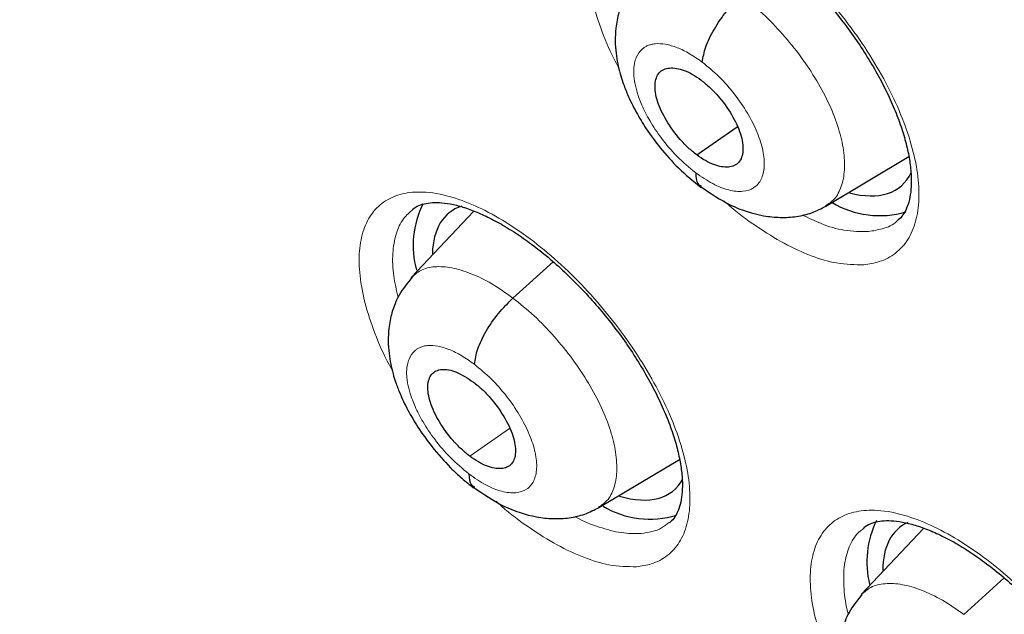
# Model space of a CAD drawing. Header units: millimetres. Extents: x 8 to 2427, y 12 to 2587.
# Tile 50 of 154: x 2252.69 to 2260.95, y 849.56 to 854.55. Entities that reach past the tile are written whole.
import ezdxf

# ---------------------------------------------------------------- set-up
doc = ezdxf.new("R2010")
doc.units = ezdxf.units.MM

msp = doc.modelspace()

# ---------------------------------------------------------------- linework, layer by layer
at = {"color": 7, "linetype": 'Continuous', "lineweight": 30}
for p, q in [((2258.3691, 853.4116), (2258.7077, 853.6474)), ((2259.4509, 852.9816), (2260.1467, 853.3973)), ((2256.5002, 852.9404), (2255.9733, 852.3833)), ((2257.5468, 850.4534), (2258.2239, 850.858)), ((2260.2736, 850.2804), (2259.7488, 849.7253)), ((2260.6086, 849.5562), (2260.9473, 849.8629))]:
    msp.add_line(p, q, dxfattribs=at)
at = {"color": 252, "linetype": 'Continuous', "lineweight": 0}
for p, q in [((2256.828, 852.2111), (2257.164, 852.5154)), ((2256.4659, 850.8842), (2256.7985, 851.116))]:
    msp.add_line(p, q, dxfattribs=at)
at = {"color": 7, "linetype": 'Continuous', "lineweight": 30}
for centre, radius, start, end in [((2256.7675, 852.6514), 0.7763, 153.1271, 195.39105), ((2259.9014, 853.6768), 0.7746, 239.06621, 286.61723), ((2257.9762, 851.126), 0.7696, 239.28638, 286.75304), ((2260.5847, 849.9974), 0.7897, 153.95189, 193.90374)]:
    msp.add_arc(centre, radius, start, end, dxfattribs=at)
for centre, major_axis, ratio, start_param, end_param in [((2259.1351, 854.312), (-0.9393, 1.1676), 0.45781, 2.583731, 3.356544), ((2257.2312, 851.7593), (-0.9382, 1.1667), 0.456638, 6.11496, 6.778902), ((2257.2312, 851.7593), (-0.9382, 1.1667), 0.456638, 2.557889, 3.327393), ((2261.0103, 849.1169), (-0.9415, 1.169), 0.456328, 6.166051, 6.794049)]:
    msp.add_ellipse(centre, major_axis=major_axis, ratio=ratio, start_param=start_param, end_param=end_param, dxfattribs=at)
for points, knots in [([(2288.0503, 824.6763), (2288.1269, 824.7361), (2288.2775, 824.8535), (2288.4806, 825.0208), (2288.6607, 825.1746), (2288.8177, 825.3137), (2288.9638, 825.4475), (2289.0972, 825.5735), (2289.2228, 825.6957), (2289.345, 825.8181), (2289.4737, 825.9508), (2289.6062, 826.0922), (2289.734, 826.2331), (2289.849, 826.3642), (2289.9515, 826.4843), (2290.0679, 826.6244), (2290.1985, 826.787), (2290.3458, 826.9783), (2290.4891, 827.1726), (2290.6306, 827.373), (2290.7697, 827.579), (2290.9055, 827.7893), (2291.037, 828.0027), (2291.1659, 828.2216), (2291.2974, 828.456), (2291.4365, 828.7169), (2291.5852, 829.0133), (2291.7437, 829.3515), (2291.9012, 829.7146), (2292.0488, 830.0845), (2292.1773, 830.4338), (2292.2784, 830.7304), (2292.3557, 830.9721), (2292.4124, 831.158), (2292.4602, 831.3214), (2292.5042, 831.4775), (2292.5553, 831.6659), (2292.618, 831.9097), (2292.6918, 832.2194), (2292.7802, 832.6261), (2292.8745, 833.1218), (2292.9657, 833.696), (2293.0419, 834.2881), (2293.0956, 834.8277), (2293.1323, 835.31), (2293.1566, 835.7301), (2293.1732, 836.1431), (2293.1823, 836.5291), (2293.1854, 836.8681), (2293.1847, 837.1381), (2293.1823, 837.3449), (2293.1797, 837.4972), (2293.1765, 837.6356), (2293.1726, 837.7817), (2293.1669, 837.955), (2293.1577, 838.1891), (2293.143, 838.4935), (2293.12, 838.8749), (2293.0894, 839.2907), (2293.0456, 839.7936), (2292.9871, 840.3578), (2292.9141, 840.9549), (2292.8387, 841.5001), (2292.7634, 841.9942), (2292.6858, 842.4641), (2292.5909, 842.9994), (2292.4694, 843.6326), (2292.3099, 844.3926), (2292.1204, 845.2206), (2291.8969, 846.118), (2291.6457, 847.0478), (2291.367, 848.0058), (2291.0614, 848.9873), (2290.7155, 850.0275), (2290.3558, 851.0435), (2289.9934, 852.0135), (2289.6437, 852.9078), (2289.2873, 853.7823), (2288.8813, 854.7412), (2288.4253, 855.7741), (2287.9195, 856.87), (2287.4236, 857.9027), (2286.9418, 858.8709), (2286.4905, 859.7493), (2286.0724, 860.5411), (2285.6892, 861.2496), (2285.3273, 861.9046), (2284.9746, 862.5306), (2284.6127, 863.161), (2284.2234, 863.8265), (2283.7857, 864.5599), (2283.2955, 865.3637), (2282.7482, 866.24), (2282.1559, 867.1652), (2281.5167, 868.1382), (2280.8512, 869.1246), (2280.1614, 870.1205), (2279.4496, 871.122), (2278.701, 872.1479), (2277.9256, 873.1826), (2277.1342, 874.211), (2276.3308, 875.228), (2275.4148, 876.3579), (2274.3813, 877.5944), (2273.2257, 878.929), (2272.0535, 880.2361), (2270.8859, 881.4928), (2269.7254, 882.6993), (2268.5742, 883.856), (2267.6238, 884.7788), (2266.8956, 885.4681), (2266.4087, 885.922), (2265.9673, 886.3279), (2265.572, 886.6867), (2265.2232, 886.9998), (2264.9211, 887.2682), (2264.6662, 887.4928), (2264.4586, 887.6744), (2264.2983, 887.8138), (2264.1908, 887.9069), (2264.1071, 887.9792), (2264.0157, 888.058), (2263.8798, 888.1747), (2263.6986, 888.3296), (2263.4819, 888.5137), (2263.2404, 888.7173), (2262.8983, 889.0035), (2262.4434, 889.3793), (2261.8625, 889.8509), (2261.2277, 890.3562), (2260.5543, 890.8807), (2259.8712, 891.4004), (2259.1717, 891.9205), (2258.474, 892.4266), (2257.7829, 892.9151), (2257.1395, 893.3589), (2256.5431, 893.7605), (2255.9838, 894.1289), (2255.4492, 894.4732), (2254.9276, 894.802), (2254.4517, 895.0953), (2254.018, 895.3572), (2253.6288, 895.5885), (2253.3716, 895.7374), (2253.2458, 895.8103)], [0, 0, 0, 0, 0.004217, 0.008284, 0.012222, 0.015958, 0.01932, 0.022303, 0.025139, 0.027883, 0.031143, 0.034732, 0.038073, 0.041127, 0.043894, 0.046373, 0.050715, 0.054906, 0.059201, 0.0636, 0.068057, 0.072537, 0.07702, 0.081477, 0.086091, 0.091338, 0.09724, 0.103711, 0.111091, 0.117983, 0.124387, 0.130251, 0.133986, 0.137258, 0.140065, 0.142547, 0.145406, 0.149865, 0.155135, 0.161218, 0.17036, 0.179656, 0.189007, 0.198414, 0.204715, 0.211041, 0.217366, 0.223116, 0.228044, 0.232152, 0.234803, 0.236946, 0.238693, 0.240738, 0.243203, 0.246088, 0.250688, 0.256067, 0.262071, 0.267955, 0.27676, 0.285026, 0.291949, 0.298442, 0.304505, 0.31033, 0.319235, 0.32889, 0.339294, 0.350445, 0.362341, 0.373565, 0.385378, 0.397777, 0.410764, 0.421374, 0.431885, 0.442021, 0.451783, 0.465081, 0.47762, 0.4894, 0.500423, 0.51069, 0.519368, 0.527422, 0.534852, 0.541716, 0.548808, 0.556382, 0.564437, 0.573854, 0.583853, 0.594433, 0.605593, 0.617333, 0.628507, 0.64016, 0.652283, 0.664542, 0.676776, 0.688985, 0.701169, 0.717883, 0.734551, 0.751176, 0.767759, 0.783481, 0.799167, 0.814819, 0.821947, 0.828453, 0.834332, 0.839584, 0.844209, 0.848206, 0.851574, 0.854314, 0.856426, 0.857908, 0.858562, 0.859727, 0.86151, 0.863912, 0.866858, 0.870031, 0.873396, 0.88028, 0.88785, 0.896108, 0.905054, 0.914095, 0.922694, 0.932262, 0.941216, 0.949553, 0.957275, 0.964407, 0.97131, 0.978091, 0.98475, 0.989898, 0.995058, 1, 1, 1, 1]), ([(2244.9816, 888.4353), (2245.1042, 888.3641), (2245.4596, 888.1579), (2246.0501, 887.8045), (2246.7537, 887.3704), (2247.4596, 886.9208), (2248.1675, 886.4563), (2248.877, 885.9769), (2249.5878, 885.483), (2250.2995, 884.9748), (2251.0118, 884.4524), (2251.7244, 883.9163), (2252.4368, 883.3665), (2253.1487, 882.8034), (2253.8598, 882.2273), (2254.5697, 881.6384), (2255.2781, 881.037), (2255.9847, 880.4233), (2256.689, 879.7978), (2257.3908, 879.1607), (2258.0897, 878.5122), (2258.7854, 877.8528), (2259.4775, 877.1826), (2260.1657, 876.5021), (2260.8496, 875.8116), (2261.529, 875.1114), (2262.2035, 874.4018), (2262.8727, 873.6832), (2263.5364, 872.956), (2264.1942, 872.2204), (2264.8458, 871.4768), (2265.4909, 870.7256), (2266.1291, 869.9672), (2266.7603, 869.2019), (2267.384, 868.4301), (2267.9999, 867.6522), (2268.6079, 866.8685), (2269.2074, 866.0794), (2269.7984, 865.2853), (2270.3805, 864.4866), (2270.9534, 863.6837), (2271.5168, 862.8769), (2272.0705, 862.0667), (2272.6142, 861.2534), (2273.1477, 860.4374), (2273.6706, 859.6192), (2274.1827, 858.7991), (2274.6839, 857.9775), (2275.1738, 857.1548), (2275.6522, 856.3315), (2276.1189, 855.5079), (2276.5736, 854.6844), (2277.0162, 853.8614), (2277.4464, 853.0393), (2277.8641, 852.2186), (2278.269, 851.3996), (2278.6609, 850.5827), (2279.0396, 849.7683), (2279.4051, 848.9568), (2279.757, 848.1487), (2280.0953, 847.3443), (2280.4197, 846.544), (2280.7302, 845.7481), (2281.0265, 844.9572), (2281.3086, 844.1715), (2281.5763, 843.3915), (2281.8295, 842.6176), (2282.0681, 841.8501), (2282.2919, 841.0893), (2282.501, 840.3358), (2282.6951, 839.5898), (2282.8742, 838.8517), (2283.0383, 838.122), (2283.1872, 837.4008), (2283.3209, 836.6887), (2283.4394, 835.9858), (2283.5427, 835.2927), (2283.6306, 834.6096), (2283.7032, 833.9369), (2283.7605, 833.2749), (2283.8024, 832.6238), (2283.829, 831.9841), (2283.8402, 831.356), (2283.8362, 830.7398), (2283.8168, 830.1358), (2283.7823, 829.5443), (2283.7325, 828.9655), (2283.6676, 828.3998), (2283.5876, 827.8473), (2283.4925, 827.3082), (2283.3824, 826.7829), (2283.2575, 826.2715), (2283.1176, 825.7741), (2282.963, 825.2911), (2282.7936, 824.8225), (2282.6096, 824.3686), (2282.4109, 823.9295), (2282.1976, 823.5053), (2281.9698, 823.0963), (2281.7274, 822.7026), (2281.4707, 822.3243), (2281.1994, 821.9617), (2280.914, 821.6148), (2280.6139, 821.2845), (2280.3288, 820.9961), (2280.1377, 820.8254), (2280.0566, 820.753)], [0, 0, 0, 0, 0.005089, 0.014752, 0.024417, 0.034083, 0.043751, 0.053419, 0.063089, 0.07276, 0.082433, 0.092106, 0.10178, 0.111456, 0.121132, 0.130809, 0.140487, 0.150166, 0.159845, 0.169525, 0.179206, 0.188888, 0.19857, 0.208252, 0.217935, 0.227618, 0.237302, 0.246986, 0.25667, 0.266355, 0.27604, 0.285725, 0.29541, 0.305095, 0.31478, 0.324465, 0.33415, 0.343836, 0.353521, 0.363206, 0.37289, 0.382575, 0.392259, 0.401943, 0.411627, 0.42131, 0.430993, 0.440675, 0.450357, 0.460038, 0.469719, 0.479399, 0.489078, 0.498757, 0.508435, 0.518112, 0.527788, 0.537463, 0.547137, 0.556811, 0.566483, 0.576154, 0.585823, 0.595492, 0.605159, 0.614825, 0.624489, 0.634152, 0.643814, 0.653473, 0.663132, 0.672789, 0.682444, 0.692097, 0.701749, 0.7114, 0.721049, 0.730697, 0.740343, 0.749989, 0.759634, 0.769278, 0.778922, 0.788566, 0.79821, 0.807856, 0.817503, 0.827153, 0.836806, 0.846464, 0.856127, 0.865797, 0.875475, 0.885163, 0.894862, 0.904574, 0.9143, 0.924042, 0.933801, 0.943578, 0.953373, 0.963187, 0.97302, 0.982868, 0.992731, 1, 1, 1, 1]), ([(2250.4393, 868.9803), (2250.5283, 868.9107), (2250.7863, 868.7086), (2251.213, 868.364), (2251.7191, 867.9427), (2252.2239, 867.5087), (2252.727, 867.0626), (2253.228, 866.6049), (2253.7263, 866.1359), (2254.2214, 865.6561), (2254.7128, 865.1659), (2255.2001, 864.6659), (2255.6827, 864.1564), (2256.1603, 863.638), (2256.6322, 863.1112), (2257.0981, 862.5765), (2257.5575, 862.0344), (2258.0099, 861.4853), (2258.455, 860.9299), (2258.8922, 860.3687), (2259.3212, 859.8022), (2259.7416, 859.2309), (2260.1529, 858.6555), (2260.5547, 858.0765), (2260.9468, 857.4944), (2261.3286, 856.9098), (2261.6999, 856.3233), (2262.0603, 855.7355), (2262.4094, 855.1469), (2262.7469, 854.5581), (2263.0726, 853.9698), (2263.3861, 853.3824), (2263.6871, 852.7966), (2263.9753, 852.213), (2264.2506, 851.6321), (2264.5126, 851.0546), (2264.7611, 850.4809), (2264.9959, 849.9119), (2265.2169, 849.3479), (2265.4238, 848.7896), (2265.6165, 848.2375), (2265.7948, 847.6923), (2265.9587, 847.1545), (2266.108, 846.6247), (2266.2426, 846.1034), (2266.3625, 845.5912), (2266.4678, 845.0886), (2266.5582, 844.5962), (2266.634, 844.1145), (2266.6951, 843.6439), (2266.7416, 843.185), (2266.7736, 842.7382), (2266.7913, 842.304), (2266.7947, 841.8827), (2266.784, 841.4748), (2266.7595, 841.0807), (2266.7214, 840.7005), (2266.6697, 840.3346), (2266.6049, 839.9831), (2266.5271, 839.6462), (2266.4365, 839.324), (2266.3331, 839.0163), (2266.2172, 838.7233), (2266.0886, 838.4446), (2265.9472, 838.1802), (2265.7927, 837.9298), (2265.6247, 837.6934), (2265.4428, 837.4706), (2265.2457, 837.2629), (2265.0779, 837.1048), (2264.9707, 837.0219), (2264.9392, 836.9974)], [0, 0, 0, 0, 0.007711, 0.022364, 0.037024, 0.051691, 0.066366, 0.081048, 0.095735, 0.110428, 0.125125, 0.139827, 0.154532, 0.16924, 0.183951, 0.198664, 0.213378, 0.228094, 0.24281, 0.257526, 0.272242, 0.286956, 0.301669, 0.31638, 0.331089, 0.345794, 0.360496, 0.375193, 0.389886, 0.404574, 0.419255, 0.43393, 0.448599, 0.463259, 0.477911, 0.492554, 0.507187, 0.52181, 0.536422, 0.551021, 0.565608, 0.580182, 0.594742, 0.609288, 0.623819, 0.638334, 0.652834, 0.667318, 0.681788, 0.696242, 0.710684, 0.725114, 0.739535, 0.75395, 0.768364, 0.782781, 0.797209, 0.811655, 0.826132, 0.840654, 0.855237, 0.869902, 0.884673, 0.899577, 0.914643, 0.929903, 0.945383, 0.961102, 0.977061, 0.993236, 1, 1, 1, 1]), ([(2257.9033, 855.495), (2257.9205, 855.5068), (2257.9523, 855.5286), (2258.0185, 855.5479), (2258.0931, 855.5561), (2258.1805, 855.5519), (2258.2815, 855.5336), (2258.3948, 855.4995), (2258.5173, 855.4493), (2258.6469, 855.3834), (2258.7814, 855.3021), (2258.9191, 855.2055), (2259.0577, 855.0954), (2259.1953, 854.973), (2259.3297, 854.8394), (2259.4593, 854.6967), (2259.5822, 854.5468), (2259.6965, 854.3914), (2259.801, 854.2329), (2259.8944, 854.0733), (2259.9751, 853.9151), (2260.0425, 853.7603), (2260.0961, 853.6113), (2260.1349, 853.4709), (2260.1593, 853.3406), (2260.1698, 853.2225), (2260.1672, 853.12), (2260.1529, 853.0326), (2260.129, 852.9603), (2260.097, 852.9063), (2260.0723, 852.8745), (2260.0534, 852.8629), (2260.051, 852.8614)], [0, 0, 0, 0, 0.041009, 0.075657, 0.108796, 0.140143, 0.173604, 0.206955, 0.24037, 0.274004, 0.308134, 0.34227, 0.37657, 0.411254, 0.445813, 0.480455, 0.515383, 0.549978, 0.584654, 0.619531, 0.653867, 0.68823, 0.72272, 0.756456, 0.790088, 0.823908, 0.856877, 0.889693, 0.923726, 0.95826, 0.994657, 1, 1, 1, 1]), ([(2257.8864, 854.913), (2257.8466, 854.8636), (2257.7732, 854.7727), (2257.7146, 854.6186), (2257.6886, 854.4853), (2257.6833, 854.3686), (2257.6901, 854.2696), (2257.7052, 854.1775), (2257.7254, 854.0952), (2257.7526, 854.0087), (2257.7939, 853.9023), (2257.8576, 853.7722), (2257.949, 853.6217), (2258.0663, 853.4623), (2258.2195, 853.2893), (2258.3386, 853.1923), (2258.402, 853.1408)], [0, 0, 0, 0, 0.100512, 0.184874, 0.253256, 0.306591, 0.359011, 0.404787, 0.44628, 0.484349, 0.537948, 0.616368, 0.691423, 0.780369, 0.883119, 1, 1, 1, 1]), ([(2258.4155, 854.189), (2258.4225, 854.2306), (2258.4366, 854.3141), (2258.5116, 854.4675), (2258.6162, 854.6215), (2258.7003, 854.7054), (2258.7423, 854.7473)], [0, 0, 0, 0, 0.249039, 0.499705, 0.750225, 1, 1, 1, 1]), ([(2258.3691, 853.4116), (2258.345, 853.4309), (2258.2969, 853.4695), (2258.2063, 853.565), (2258.1084, 853.6997), (2258.0307, 853.8658), (2258.0102, 854.0094), (2258.0454, 854.111), (2258.1353, 854.1509), (2258.2402, 854.1328), (2258.3338, 854.0896), (2258.3822, 854.0556), (2258.4064, 854.0385)], [0, 0, 0, 0, 0.0628356, 0.1255363, 0.2508262, 0.375521, 0.4999944, 0.6244731, 0.7491725, 0.8744623, 0.9371633, 1, 1, 1, 1]), ([(2258.4064, 854.0385), (2258.4305, 854.0192), (2258.4786, 853.9806), (2258.5691, 853.8851), (2258.6671, 853.7504), (2258.7447, 853.5843), (2258.7653, 853.4407), (2258.7301, 853.3392), (2258.6402, 853.2992), (2258.5353, 853.3173), (2258.4417, 853.3605), (2258.3933, 853.3945), (2258.3691, 853.4116)], [0, 0, 0, 0, 0.0628357, 0.1255364, 0.2508263, 0.3755211, 0.4999946, 0.6244733, 0.7491726, 0.8744623, 0.9371633, 1, 1, 1, 1]), ([(2258.3603, 853.2614), (2258.3615, 853.2258), (2258.3632, 853.1724), (2258.3973, 853.1553), (2258.4087, 853.1496)], [0, 0, 0, 0, 0.665993, 1, 1, 1, 1]), ([(2258.3985, 853.1475), (2258.4828, 853.0904), (2258.6529, 852.9752), (2258.8853, 852.9035), (2259.0693, 852.8836), (2259.2052, 852.8917), (2259.3357, 852.9216), (2259.4143, 852.9625), (2259.4535, 852.9829)], [0, 0, 0, 0, 0.24497, 0.494691, 0.621301, 0.748141, 0.874558, 1, 1, 1, 1]), ([(2255.987, 852.9564), (2256.003, 852.9675), (2256.0326, 852.988), (2256.0958, 853.0064), (2256.1681, 853.0141), (2256.2534, 853.0097), (2256.3525, 852.9913), (2256.4643, 852.9573), (2256.5854, 852.9072), (2256.7139, 852.8414), (2256.8475, 852.7603), (2256.9846, 852.6639), (2257.1229, 852.5541), (2257.2604, 852.432), (2257.395, 852.2986), (2257.5249, 852.1562), (2257.6484, 852.0067), (2257.7636, 851.8517), (2257.8692, 851.6935), (2257.9638, 851.5342), (2258.046, 851.3763), (2258.115, 851.2218), (2258.1702, 851.073), (2258.2108, 850.9328), (2258.2369, 850.8028), (2258.2493, 850.6849), (2258.2484, 850.5827), (2258.2358, 850.4959), (2258.2137, 850.4244), (2258.1838, 850.3712), (2258.1599, 850.3398), (2258.1409, 850.3279), (2258.1374, 850.3257)], [0, 0, 0, 0, 0.040331, 0.074821, 0.107809, 0.139006, 0.172322, 0.205529, 0.238875, 0.2724, 0.306466, 0.340583, 0.374811, 0.409466, 0.444024, 0.478612, 0.513523, 0.548117, 0.582757, 0.617622, 0.651968, 0.686296, 0.720785, 0.75453, 0.788112, 0.821895, 0.854824, 0.887504, 0.921352, 0.955658, 0.991644, 1, 1, 1, 1]), ([(2255.9798, 852.3831), (2255.9412, 852.3354), (2255.8699, 852.2472), (2255.812, 852.0975), (2255.7856, 851.9666), (2255.7797, 851.8502), (2255.7863, 851.7509), (2255.8012, 851.6593), (2255.8207, 851.5794), (2255.8459, 851.498), (2255.8841, 851.3971), (2255.9443, 851.2706), (2256.0343, 851.1189), (2256.1528, 850.9539), (2256.2797, 850.8105), (2256.3996, 850.6963), (2256.4656, 850.6446), (2256.4996, 850.6178)], [0, 0, 0, 0, 0.097414, 0.179888, 0.247528, 0.301147, 0.354497, 0.40011, 0.440622, 0.476456, 0.525828, 0.603041, 0.679087, 0.770591, 0.877385, 0.936654, 1, 1, 1, 1]), ([(2256.5044, 851.6553), (2256.511, 851.6966), (2256.5243, 851.7793), (2256.5983, 851.9321), (2256.7023, 852.0856), (2256.7861, 852.1693), (2256.828, 852.2111)], [0, 0, 0, 0, 0.249476, 0.49989, 0.750057, 1, 1, 1, 1]), ([(2256.4659, 850.8842), (2256.4419, 850.9037), (2256.394, 850.9427), (2256.3035, 851.038), (2256.2046, 851.1722), (2256.1268, 851.3377), (2256.1048, 851.4806), (2256.1385, 851.5818), (2256.2255, 851.6224), (2256.3517, 851.6008), (2256.4484, 851.5377), (2256.4968, 851.5061)], [0, 0, 0, 0, 0.062715, 0.125428, 0.250533, 0.374951, 0.499789, 0.624728, 0.749744, 0.87485, 1, 1, 1, 1]), ([(2256.4968, 851.5061), (2256.5208, 851.4867), (2256.5688, 851.448), (2256.6593, 851.3524), (2256.7576, 851.218), (2256.836, 851.0526), (2256.8577, 850.9099), (2256.8239, 850.8094), (2256.7353, 850.7705), (2256.6313, 850.7893), (2256.5382, 850.8329), (2256.49, 850.8671), (2256.4659, 850.8842)], [0, 0, 0, 0, 0.062836, 0.125537, 0.250827, 0.375523, 0.499999, 0.624475, 0.749172, 0.874462, 0.937164, 1, 1, 1, 1]), ([(2256.4586, 850.7353), (2256.4601, 850.6999), (2256.4623, 850.6482), (2256.4957, 850.6317), (2256.5062, 850.6265)], [0, 0, 0, 0, 0.683682, 1, 1, 1, 1]), ([(2256.4964, 850.6244), (2256.5801, 850.5671), (2256.7494, 850.4513), (2256.981, 850.378), (2257.1649, 850.357), (2257.3008, 850.3642), (2257.4315, 850.3935), (2257.5102, 850.4343), (2257.5494, 850.4547)], [0, 0, 0, 0, 0.244342, 0.493909, 0.620603, 0.747612, 0.874266, 1, 1, 1, 1]), ([(2259.7697, 850.2862), (2259.7865, 850.2977), (2259.8174, 850.3189), (2259.8828, 850.3378), (2259.9566, 850.3457), (2260.0434, 850.3413), (2260.1439, 850.3231), (2260.2571, 850.2892), (2260.3796, 850.2393), (2260.5094, 850.1738), (2260.6443, 850.0929), (2260.7825, 849.9969), (2260.9219, 849.8875), (2261.0603, 849.7658), (2261.1958, 849.633), (2261.3265, 849.4911), (2261.4507, 849.3421), (2261.5664, 849.1877), (2261.6723, 849.0301), (2261.7673, 848.8716), (2261.8495, 848.7143), (2261.9185, 848.5605), (2261.9736, 848.4124), (2262.0139, 848.2729), (2262.0397, 848.1436), (2262.0517, 848.0264), (2262.0503, 847.9248), (2262.0373, 847.8385), (2262.0147, 847.7673), (2261.984, 847.7143), (2261.9602, 847.6831), (2261.9414, 847.6715), (2261.9386, 847.6698)], [0, 0, 0, 0, 0.041271, 0.075691, 0.108674, 0.13992, 0.173277, 0.206547, 0.239932, 0.273528, 0.30764, 0.341778, 0.37606, 0.410742, 0.445311, 0.479936, 0.514864, 0.549463, 0.584125, 0.618999, 0.653335, 0.687677, 0.722158, 0.755884, 0.789475, 0.82326, 0.856188, 0.88892, 0.922873, 0.957343, 0.993675, 1, 1, 1, 1]), ([(2259.7539, 849.723), (2259.7151, 849.675), (2259.6436, 849.5865), (2259.5857, 849.4364), (2259.5596, 849.3053), (2259.554, 849.1894), (2259.5608, 849.0906), (2259.576, 848.9993), (2259.5959, 848.9187), (2259.622, 848.8358), (2259.6614, 848.7338), (2259.7229, 848.6071), (2259.814, 848.4563), (2259.9332, 848.2931), (2260.0605, 848.1516), (2260.1805, 848.0391), (2260.2465, 847.9881), (2260.2806, 847.9618)], [0, 0, 0, 0, 0.09795, 0.180674, 0.248316, 0.301729, 0.354608, 0.400165, 0.44114, 0.47793, 0.528111, 0.60553, 0.68136, 0.772356, 0.878382, 0.93718, 1, 1, 1, 1])]:
    msp.add_open_spline(points, degree=3, knots=knots, dxfattribs=at)
at = {"color": 252, "linetype": 'Continuous', "lineweight": 0}
for points, knots in [([(2252.301, 895.7193), (2253.2899, 895.1254), (2255.2679, 893.9376), (2258.2747, 891.831), (2261.281, 889.5067), (2264.2678, 886.9586), (2267.2105, 884.2133), (2270.0864, 881.2903), (2272.8728, 878.2132), (2275.5479, 875.0059), (2278.0909, 871.6934), (2280.4818, 868.3018), (2282.7019, 864.8576), (2284.7338, 861.3877), (2286.5616, 857.9194), (2288.1709, 854.4798), (2289.5492, 851.0957), (2290.6858, 847.7938), (2291.5716, 844.5999), (2292.1997, 841.5389), (2292.5654, 838.6349), (2292.6655, 835.9106), (2292.4996, 833.3871), (2292.0682, 831.085), (2291.3772, 829.0194), (2290.4231, 827.2175), (2289.3272, 825.7592), (2288.4424, 825.0394), (2288.0506, 824.7208)], [0, 0, 0, 0, 0.038768, 0.077536, 0.116305, 0.155073, 0.193841, 0.232609, 0.271377, 0.310146, 0.348914, 0.387682, 0.42645, 0.465219, 0.503987, 0.542755, 0.581523, 0.620291, 0.65906, 0.697828, 0.736596, 0.775364, 0.814132, 0.852901, 0.891669, 0.930437, 0.969205, 1, 1, 1, 1]), ([(2259.7712, 852.4906), (2259.815, 852.4973), (2259.915, 852.5125), (2260.0409, 852.5819), (2260.145, 852.6953), (2260.2108, 852.8492), (2260.2386, 853.0367), (2260.2258, 853.2541), (2260.1745, 853.494), (2260.0845, 853.7505), (2259.96, 854.0157), (2259.8031, 854.2823), (2259.6194, 854.5429), (2259.4131, 854.7896), (2259.1909, 855.0163), (2258.9586, 855.2154), (2258.723, 855.3825), (2258.4907, 855.5116), (2258.2499, 855.6076), (2258.0285, 855.6503), (2257.8364, 855.6378), (2257.6867, 855.5824), (2257.5706, 855.4831), (2257.4897, 855.3443), (2257.4479, 855.1685), (2257.4451, 854.962), (2257.482, 854.7295), (2257.5591, 854.4785), (2257.6388, 854.2794), (2257.7015, 854.1664), (2257.715, 854.1421)], [0, 0, 0, 0, 0.028584, 0.065223, 0.101862, 0.138498, 0.175133, 0.21176, 0.248387, 0.285005, 0.321623, 0.358235, 0.394848, 0.43146, 0.468073, 0.504691, 0.54131, 0.577937, 0.614564, 0.660267, 0.696905, 0.733542, 0.770179, 0.806816, 0.843449, 0.880082, 0.916706, 0.95333, 0.989946, 1, 1, 1, 1]), ([(2258.7423, 854.7473), (2258.802, 854.6996), (2258.9213, 854.6042), (2259.0908, 854.4276), (2259.2452, 854.2364), (2259.379, 854.0345), (2259.4861, 853.8304), (2259.5627, 853.6318), (2259.6047, 853.4471), (2259.6127, 853.2821), (2259.5861, 853.1438), (2259.5331, 853.0397), (2259.4745, 853.0016), (2259.4485, 852.9847)], [0, 0, 0, 0, 0.092779, 0.185434, 0.278129, 0.370789, 0.463439, 0.556008, 0.648529, 0.741172, 0.833817, 0.92634, 1, 1, 1, 1]), ([(2258.3603, 853.2614), (2258.3064, 853.3058), (2258.204, 853.3903), (2258.0735, 853.5461), (2257.9754, 853.6928), (2257.9084, 853.8241), (2257.8679, 853.9337), (2257.849, 854.0134), (2257.842, 854.0687), (2257.8403, 854.1057), (2257.8409, 854.1311), (2257.843, 854.1556), (2257.848, 854.1878), (2257.8655, 854.2444), (2257.896, 854.2883), (2257.9327, 854.3161), (2257.9574, 854.3293), (2257.9868, 854.3393), (2258.0348, 854.3473), (2258.1062, 854.3433), (2258.204, 854.3146), (2258.3085, 854.265), (2258.3799, 854.2143), (2258.4155, 854.189)], [0, 0, 0, 0, 0.094126, 0.179175, 0.255252, 0.322291, 0.38031, 0.429235, 0.45683, 0.480422, 0.500009, 0.507654, 0.531811, 0.5712, 0.647186, 0.670382, 0.695226, 0.721722, 0.749893, 0.812991, 0.875695, 0.937966, 1, 1, 1, 1]), ([(2258.4155, 854.189), (2258.463, 854.15), (2258.558, 854.0719), (2258.6885, 853.9229), (2258.7985, 853.7626), (2258.8806, 853.5992), (2258.9291, 853.4445), (2258.9407, 853.3089), (2258.9146, 853.2017), (2258.8526, 853.1302), (2258.759, 853.0991), (2258.6401, 853.1112), (2258.5039, 853.1629), (2258.4081, 853.2285), (2258.3603, 853.2614)], [0, 0, 0, 0, 0.083333, 0.166663, 0.249998, 0.333333, 0.416664, 0.499995, 0.58333, 0.66666, 0.749994, 0.833328, 0.916663, 1, 1, 1, 1]), ([(2257.8631, 849.9574), (2257.9057, 849.9636), (2258.0037, 849.9778), (2258.1271, 850.0452), (2258.229, 850.1566), (2258.2926, 850.3086), (2258.3184, 850.4942), (2258.3037, 850.7098), (2258.2507, 850.9482), (2258.1594, 851.2033), (2258.0337, 851.4674), (2257.8759, 851.7333), (2257.6917, 851.9935), (2257.4852, 852.2402), (2257.2632, 852.4671), (2257.0314, 852.6667), (2256.7966, 852.8348), (2256.5655, 852.965), (2256.3263, 853.0625), (2256.1069, 853.1069), (2255.9169, 853.0963), (2255.7694, 853.0428), (2255.6554, 852.9454), (2255.5767, 852.8086), (2255.537, 852.6347), (2255.5361, 852.43), (2255.5748, 852.1992), (2255.6533, 851.9496), (2255.7354, 851.749), (2255.7999, 851.6338), (2255.8149, 851.6071)], [0, 0, 0, 0, 0.028142, 0.064751, 0.10136, 0.137965, 0.174571, 0.211172, 0.247773, 0.284373, 0.320972, 0.357571, 0.394171, 0.430773, 0.467375, 0.503981, 0.540587, 0.577196, 0.613805, 0.659483, 0.696089, 0.732696, 0.769303, 0.805909, 0.842513, 0.879117, 0.915718, 0.952318, 0.988917, 1, 1, 1, 1]), ([(2258.5994, 853.0245), (2258.6112, 853.0136), (2258.6988, 852.9323), (2258.8694, 852.8093), (2259.1033, 852.6626), (2259.3298, 852.5601), (2259.5602, 852.4907), (2259.6964, 852.4906), (2259.7712, 852.4906)], [0, 0, 0, 0, 0.0287628, 0.2148014, 0.4008401, 0.5869253, 0.7730106, 1, 1, 1, 1]), ([(2255.8649, 852.2149), (2255.8508, 852.2764), (2255.8203, 852.4091), (2255.8151, 852.5888), (2255.8433, 852.7503), (2255.8998, 852.8768), (2255.9616, 852.9305), (2255.9896, 852.9548)], [0, 0, 0, 0, 0.183968, 0.396941, 0.609913, 0.822885, 1, 1, 1, 1]), ([(2259.8095, 852.7686), (2259.7423, 852.7688), (2259.62, 852.7691), (2259.4281, 852.8232), (2259.307, 852.8818), (2259.2539, 852.9074)], [0, 0, 0, 0, 0.406685, 0.740096, 1, 1, 1, 1]), ([(2260.0511, 852.8613), (2260.0497, 852.8598), (2260.0176, 852.824), (2259.937, 852.7903), (2259.8483, 852.7752), (2259.8095, 852.7686)], [0, 0, 0, 0, 0.024618, 0.572542, 1, 1, 1, 1]), ([(2255.9749, 852.3813), (2255.9998, 852.4039), (2256.053, 852.452), (2256.1699, 852.4793), (2256.3132, 852.4703), (2256.4752, 852.4209), (2256.649, 852.3374), (2256.7684, 852.2532), (2256.828, 852.2111)], [0, 0, 0, 0, 0.149914, 0.319814, 0.48971, 0.65983, 0.829961, 1, 1, 1, 1]), ([(2256.828, 852.2111), (2256.8876, 852.1633), (2257.0066, 852.0676), (2257.1759, 851.891), (2257.3306, 851.7), (2257.4649, 851.4985), (2257.5728, 851.2951), (2257.6506, 851.0974), (2257.694, 850.9138), (2257.7035, 850.75), (2257.6784, 850.613), (2257.6271, 850.5103), (2257.5697, 850.473), (2257.5443, 850.4565)], [0, 0, 0, 0, 0.0928234, 0.1855233, 0.2782625, 0.3709679, 0.463662, 0.5562768, 0.6488426, 0.7415316, 0.8342208, 0.9267872, 1, 1, 1, 1]), ([(2256.4586, 850.7353), (2256.4051, 850.7796), (2256.3032, 850.864), (2256.1729, 851.0191), (2256.0744, 851.1652), (2256.0067, 851.296), (2255.9653, 851.4052), (2255.9456, 851.4848), (2255.938, 851.54), (2255.9359, 851.5771), (2255.9362, 851.6025), (2255.938, 851.6269), (2255.9427, 851.6588), (2255.9595, 851.7149), (2255.9893, 851.7581), (2256.0253, 851.7854), (2256.0497, 851.7983), (2256.0786, 851.808), (2256.126, 851.8155), (2256.1967, 851.811), (2256.2938, 851.7817), (2256.3977, 851.7316), (2256.4689, 851.6807), (2256.5044, 851.6553)], [0, 0, 0, 0, 0.093799, 0.178613, 0.254549, 0.32154, 0.379606, 0.428673, 0.456414, 0.480194, 0.500012, 0.507686, 0.531872, 0.571272, 0.647241, 0.670426, 0.695258, 0.72174, 0.749895, 0.812983, 0.875684, 0.937958, 1, 1, 1, 1]), ([(2256.5044, 851.6553), (2256.5517, 851.6162), (2256.6465, 851.538), (2256.777, 851.389), (2256.8875, 851.2291), (2256.9703, 851.0662), (2257.0198, 850.9123), (2257.0325, 850.7777), (2257.0078, 850.6715), (2256.9471, 850.601), (2256.8548, 850.5709), (2256.737, 850.584), (2256.6017, 850.6364), (2256.5063, 850.7023), (2256.4586, 850.7353)], [0, 0, 0, 0, 0.083336, 0.16667, 0.250003, 0.333335, 0.416667, 0.5, 0.583335, 0.666665, 0.749997, 0.83333, 0.916664, 1, 1, 1, 1]), ([(2256.6877, 850.5059), (2256.7024, 850.4922), (2256.7928, 850.4079), (2256.9657, 850.2817), (2257.1986, 850.1341), (2257.4237, 850.0303), (2257.6532, 849.959), (2257.7885, 849.9579), (2257.8631, 849.9574)], [0, 0, 0, 0, 0.0356538, 0.2199951, 0.4043364, 0.5886925, 0.7730486, 1, 1, 1, 1]), ([(2261.6615, 847.2988), (2261.7049, 847.3053), (2261.8042, 847.3201), (2261.9289, 847.3883), (2262.0316, 847.5004), (2262.0958, 847.6527), (2262.1218, 847.8385), (2262.1071, 848.054), (2262.0538, 848.292), (2261.9618, 848.5465), (2261.8352, 848.8099), (2261.6763, 849.0748), (2261.4908, 849.3338), (2261.2829, 849.5793), (2261.0592, 849.8048), (2260.8257, 850.0032), (2260.5891, 850.1698), (2260.3562, 850.2987), (2260.1151, 850.3949), (2259.8939, 850.438), (2259.7024, 850.4263), (2259.5537, 850.3719), (2259.4388, 850.2739), (2259.3594, 850.1366), (2259.3194, 849.9624), (2259.3184, 849.7578), (2259.3573, 849.5272), (2259.4366, 849.2782), (2259.5155, 849.0852), (2259.5761, 848.9776), (2259.5871, 848.9581)], [0, 0, 0, 0, 0.0284799, 0.0651927, 0.1019054, 0.1386092, 0.175313, 0.2120086, 0.2487041, 0.2853958, 0.3220875, 0.3587813, 0.3954752, 0.4321763, 0.4688775, 0.5055878, 0.5422981, 0.5790155, 0.6157329, 0.6615611, 0.6982684, 0.7349757, 0.7716833, 0.808391, 0.8450919, 0.8817929, 0.9184866, 0.9551804, 0.9918721, 1, 1, 1, 1]), ([(2257.9018, 850.2361), (2257.848, 850.2356), (2257.7404, 850.2344), (2257.5529, 850.2864), (2257.4194, 850.3359), (2257.3482, 850.3776), (2257.346, 850.3789)], [0, 0, 0, 0, 0.32986, 0.659721, 0.98958, 1, 1, 1, 1]), ([(2258.1345, 850.3289), (2258.1154, 850.3124), (2258.0543, 850.2593), (2257.964, 850.2456), (2257.9018, 850.2361)], [0, 0, 0, 0, 0.311094, 1, 1, 1, 1]), ([(2259.641, 849.5599), (2259.6404, 849.5617), (2259.6168, 849.6373), (2259.601, 849.7729), (2259.5987, 849.9577), (2259.6366, 850.112), (2259.6947, 850.2229), (2259.7523, 850.2664), (2259.7739, 850.2827)], [0, 0, 0, 0, 0.004986, 0.221197, 0.437451, 0.653705, 0.870002, 1, 1, 1, 1]), ([(2259.7506, 849.7231), (2259.7751, 849.7454), (2259.828, 849.7936), (2259.9454, 849.8211), (2260.0897, 849.8134), (2260.2528, 849.7654), (2260.428, 849.6829), (2260.5484, 849.5985), (2260.6086, 849.5562)], [0, 0, 0, 0, 0.147149, 0.317649, 0.488169, 0.658752, 0.829263, 1, 1, 1, 1])]:
    msp.add_open_spline(points, degree=3, knots=knots, dxfattribs=at)

doc.saveas('drawing.dxf')
